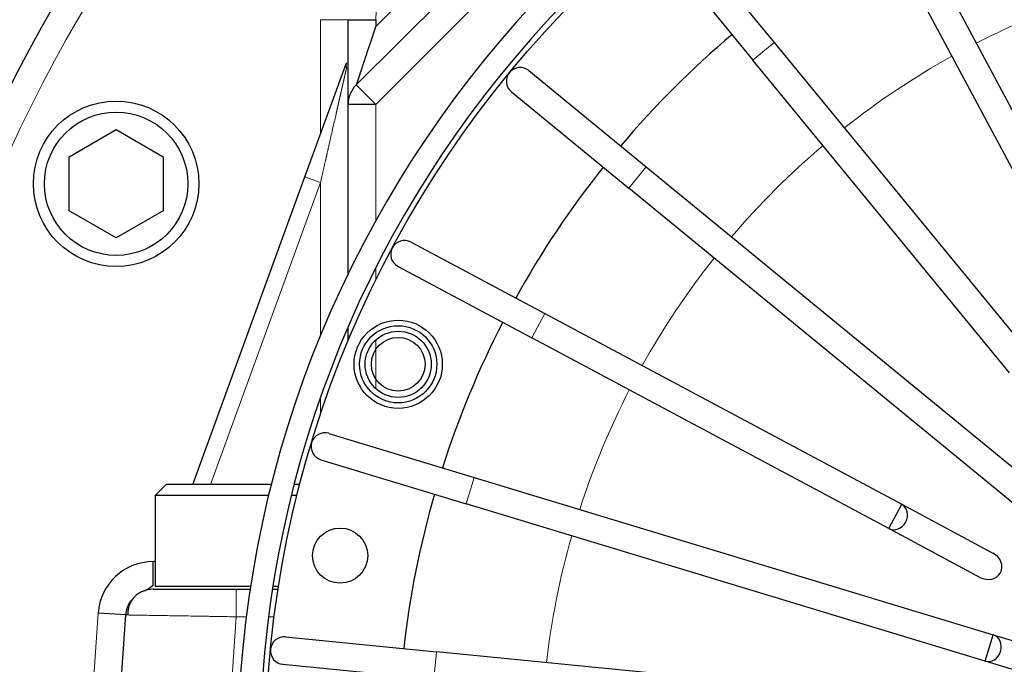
# Model space of a CAD drawing. Header units: millimetres. Extents: x 0 to 29700, y -16 to 21000.
# Tile 230 of 256: x 14500 to 14679, y 8836 to 8953. Entities that reach past the tile are written whole.
import ezdxf

# ---------------------------------------------------------------- set-up
doc = ezdxf.new("R2010")
doc.units = ezdxf.units.MM
doc.layers.add('1', color=7, linetype='Continuous', true_color=0xffffff)

msp = doc.modelspace()

# ---------------------------------------------------------------- linework, layer by layer
at = {"layer": '1', "color": 2, "linetype": 'Continuous', "lineweight": 25}
for p, q in [((14561.443, 8941.256), (14610.556, 8990.369)), ((14619.79, 8970.182), (14637.236, 8948.925)), ((14615.925, 8967.01), (14633.371, 8945.753)), ((14664.402, 8966.487), (14710.764, 8879.751)), ((14706.354, 8877.394), (14659.993, 8964.13)), ((14559.978, 8953.085), (14564.978, 8953.085)), ((14559.978, 8951.863), (14559.978, 8953.085)), ((14564.978, 8953.085), (14564.978, 8951.863)), ((14559.978, 8937.721), (14559.978, 8951.863)), ((14637.236, 8948.925), (14683.768, 8892.225)), ((14679.903, 8889.053), (14633.371, 8945.753)), ((14552.159, 8924.608), (14559.677, 8945.262)), ((14592.76, 8943.845), (14614.017, 8926.399)), ((14561.443, 8941.256), (14564.978, 8937.721)), ((14589.588, 8939.98), (14610.845, 8922.534)), ((14564.978, 8937.721), (14559.978, 8937.721)), ((14559.978, 8906.97), (14559.978, 8937.721)), ((14509.433, 8928.241), (14517.933, 8933.148)), ((14517.933, 8933.148), (14526.433, 8928.241)), ((14509.433, 8918.426), (14509.433, 8928.241)), ((14526.433, 8928.241), (14526.433, 8918.426)), ((14614.017, 8926.399), (14690.042, 8864.007)), ((14531.844, 8868.792), (14552.159, 8924.608)), ((14686.87, 8860.142), (14610.845, 8922.534)), ((14517.933, 8913.518), (14509.433, 8918.426)), ((14526.433, 8918.426), (14517.933, 8913.518)), ((14571.387, 8912.741), (14595.64, 8899.777)), ((14569.03, 8908.331), (14593.283, 8895.368)), ((14595.64, 8899.777), (14660.328, 8865.2)), ((14559.978, 8894.792), (14559.978, 8897.354)), ((14657.971, 8860.791), (14593.283, 8895.368)), ((14556.493, 8878.064), (14582.809, 8870.081)), ((14555.041, 8873.279), (14581.357, 8865.296)), ((14582.809, 8870.081), (14676.923, 8841.532)), ((14526.978, 8868.792), (14524.978, 8866.792)), ((14546.072, 8868.792), (14526.978, 8868.792)), ((14551.235, 8868.792), (14550.201, 8868.792)), ((14545.578, 8866.792), (14524.978, 8866.792)), ((14524.978, 8866.792), (14524.978, 8850.292)), ((14550.726, 8866.792), (14549.696, 8866.792)), ((14675.472, 8836.747), (14581.357, 8865.296)), ((14657.971, 8860.791), (14660.328, 8865.2)), ((14660.328, 8865.2), (14676.876, 8856.355)), ((14674.519, 8851.946), (14657.971, 8860.791)), ((14524.656, 8850.486), (14524.656, 8854.792)), ((14524.656, 8849.897), (14524.656, 8849.792)), ((14524.656, 8849.792), (14539.689, 8849.792)), ((14542.317, 8850.292), (14524.978, 8850.292)), ((14539.689, 8849.792), (14542.241, 8849.792)), ((14546.288, 8849.792), (14547.3, 8849.792)), ((14547.378, 8850.292), (14546.365, 8850.292)), ((14519.667, 8845.124), (14514.678, 8845.457)), ((14517.978, 8819.792), (14519.667, 8845.124)), ((14548.65, 8841.148), (14576.018, 8838.453)), ((14675.472, 8836.747), (14676.923, 8841.532)), ((14676.923, 8841.532), (14694.879, 8836.085)), ((14649.014, 8831.263), (14576.018, 8838.453)), ((14693.428, 8831.3), (14675.472, 8836.747)), ((14548.16, 8836.172), (14575.528, 8833.477))]:
    msp.add_line(p, q, dxfattribs=at)
at = {"layer": '1', "color": 4, "linetype": 'Continuous', "lineweight": 13}
for p, q in [((14617.179, 8989.922), (14564.978, 8937.721)), ((14564.978, 8951.863), (14592.086, 8978.971)), ((14559.978, 8953.085), (14554.978, 8953.085)), ((14554.978, 8932.353), (14554.978, 8953.085)), ((14637.236, 8948.925), (14633.371, 8945.753)), ((14564.978, 8937.721), (14564.978, 8916.615)), ((14614.017, 8926.399), (14610.845, 8922.534)), ((14552.159, 8924.608), (14554.978, 8923.582)), ((14554.978, 8923.582), (14535.036, 8868.793)), ((14554.978, 8895.784), (14554.978, 8923.582)), ((14564.978, 8908.058), (14564.978, 8905.814)), ((14595.64, 8899.777), (14593.283, 8895.368)), ((14564.978, 8894.986), (14564.978, 8886.192)), ((14554.978, 8881.436), (14554.978, 8884.531)), ((14582.809, 8870.081), (14581.357, 8865.296)), ((14524.656, 8854.792), (14524.978, 8854.792)), ((14539.689, 8849.792), (14539.689, 8844.792)), ((14512.967, 8819.792), (14514.678, 8845.457)), ((14539.689, 8844.792), (14538.022, 8819.792)), ((14541.547, 8844.792), (14539.689, 8844.792)), ((14546.587, 8844.792), (14545.579, 8844.792)), ((14576.018, 8838.453), (14575.528, 8833.477))]:
    msp.add_line(p, q, dxfattribs=at)
at = {"layer": '1', "color": 2, "linetype": 'Continuous', "lineweight": 25}
for centre, radius in [((14739.978, 8819.792), 195), ((14517.933, 8923.333), 15), ((14517.933, 8923.333), 13), ((14569.06, 8890.588), 8), ((14569.06, 8890.588), 7), ((14569.06, 8890.588), 6), ((14569.06, 8890.588), 4.866), ((14558.533, 8855.884), 5)]:
    msp.add_circle(centre, radius, dxfattribs=at)
for centre, radius, start, end in [((14739.978, 8819.792), 694, 2.77875, 221.743125), ((14739.978, 8819.792), 689, 90, 221.776875), ((14739.978, 8819.792), 683, 2.82375, 222.22125), ((14739.978, 8819.792), 322, 349.41938, 203.94562), ((14739.978, 8819.792), 320, 90, 204.10875), ((14739.978, 8819.792), 270, 117.64406, 180), ((14739.978, 8819.792), 200, 102.99937, 270), ((14739.978, 8819.792), 196, 103.26937, 270), ((14739.978, 8819.792), 171, 130.2075, 139.78687), ((14591.174, 8941.913), 2.5, 50.625, 230.625), ((14564.978, 8937.721), 5, 135, 180), ((14739.978, 8819.792), 171, 141.4575, 151.03687), ((14570.208, 8910.536), 2.5, 61.875, 241.875), ((14739.978, 8819.792), 171, 152.7075, 162.28688), ((14555.767, 8875.672), 2.5, 73.125, 253.125), ((14739.978, 8819.792), 171, 163.9575, 173.53687), ((14524.656, 8844.792), 10, 90, 176.18593), ((14524.656, 8844.792), 5, 90, 111.02398), ((14524.656, 8844.792), 5, 144.79136, 176.18593), ((14548.405, 8838.66), 2.5, 84.375, 264.375)]:
    msp.add_arc(centre, radius, start, end, dxfattribs=at)
at = {"layer": '1', "color": 4, "linetype": 'Continuous', "lineweight": 13}
for centre, radius, start, end in [((14739.978, 8819.792), 265, 117.52875, 180), ((14586.978, 8953.085), 22, 113.4159, 180), ((14739.978, 8819.792), 145, 107.85938, 117.135), ((14739.978, 8819.792), 145, 119.10937, 128.385), ((14739.978, 8819.792), 145, 130.35938, 139.635), ((14739.978, 8819.792), 145, 141.60938, 150.885), ((14739.978, 8819.792), 145, 152.85937, 162.135), ((14739.978, 8819.792), 145, 164.10938, 173.385)]:
    msp.add_arc(centre, radius, start, end, dxfattribs=at)
at = {"layer": '1', "color": 2, "linetype": 'Continuous', "lineweight": 25}
for centre, major_axis, ratio, start_param, end_param in [((14562.496, 8944.236), (2.819, -1.026), 0.6847911, 3.1415927, 3.6301259), ((14659.149, 8862.996), (1.178, 2.205), 0.8660254, 3.1415927, 6.2831853), ((14675.698, 8854.15), (2.546, -1.361), 0.8660254, 4.712389, 7.8539816), ((14676.197, 8839.14), (0.726, 2.392), 0.8660254, 3.1415927, 6.2831853)]:
    msp.add_ellipse(centre, major_axis=major_axis, ratio=ratio, start_param=start_param, end_param=end_param, dxfattribs=at)
for points, knots in [([(14564.978, 8951.863), (14564.97, 8951.838), (14564.954, 8951.79), (14564.929, 8951.716), (14564.905, 8951.644), (14564.881, 8951.572), (14564.857, 8951.5), (14564.834, 8951.429), (14564.81, 8951.359), (14564.787, 8951.289), (14564.764, 8951.219), (14564.741, 8951.151), (14564.718, 8951.082), (14564.696, 8951.014), (14564.674, 8950.947), (14564.651, 8950.88), (14564.629, 8950.814), (14564.608, 8950.748), (14564.586, 8950.683), (14564.565, 8950.618), (14564.543, 8950.554), (14564.522, 8950.49), (14564.501, 8950.427), (14564.48, 8950.364), (14564.46, 8950.302), (14564.439, 8950.241), (14564.419, 8950.18), (14564.399, 8950.119), (14564.379, 8950.059), (14564.359, 8950), (14564.34, 8949.941), (14564.32, 8949.883), (14564.301, 8949.825), (14564.282, 8949.768), (14564.263, 8949.711), (14564.244, 8949.655), (14564.226, 8949.599), (14564.207, 8949.544), (14564.189, 8949.489), (14564.171, 8949.435), (14564.153, 8949.381), (14564.136, 8949.328), (14564.118, 8949.276), (14564.101, 8949.224), (14564.083, 8949.172), (14564.066, 8949.121), (14564.05, 8949.071), (14564.033, 8949.021), (14564.016, 8948.972), (14564, 8948.923), (14563.984, 8948.875), (14563.968, 8948.827), (14563.952, 8948.78), (14563.936, 8948.733), (14563.921, 8948.687), (14563.906, 8948.641), (14563.89, 8948.596), (14563.876, 8948.552), (14563.861, 8948.508), (14563.846, 8948.464), (14563.832, 8948.421), (14563.817, 8948.379), (14563.803, 8948.337), (14563.789, 8948.295), (14563.776, 8948.254), (14563.762, 8948.214), (14563.749, 8948.174), (14563.736, 8948.135), (14563.723, 8948.096), (14563.71, 8948.058), (14563.697, 8948.02), (14563.685, 8947.983), (14563.672, 8947.946), (14563.66, 8947.91), (14563.648, 8947.874), (14563.637, 8947.839), (14563.59, 8947.7), (14563.511, 8947.46), (14563.399, 8947.124), (14563.291, 8946.799), (14563.186, 8946.485), (14563.085, 8946.182), (14562.988, 8945.89), (14562.894, 8945.608), (14562.804, 8945.338), (14562.717, 8945.079), (14562.634, 8944.83), (14562.555, 8944.592), (14562.495, 8944.414), (14562.454, 8944.29), (14562.43, 8944.219), (14562.406, 8944.148), (14562.383, 8944.077), (14562.36, 8944.008), (14562.337, 8943.94), (14562.315, 8943.872), (14562.293, 8943.805), (14562.271, 8943.739), (14562.249, 8943.674), (14562.228, 8943.61), (14562.207, 8943.547), (14562.187, 8943.484), (14562.166, 8943.423), (14562.146, 8943.362), (14562.127, 8943.302), (14562.107, 8943.243), (14562.088, 8943.185), (14562.069, 8943.127), (14562.05, 8943.071), (14562.032, 8943.015), (14562.014, 8942.961), (14561.996, 8942.907), (14561.979, 8942.854), (14561.961, 8942.801), (14561.944, 8942.75), (14561.928, 8942.7), (14561.911, 8942.65), (14561.895, 8942.601), (14561.88, 8942.554), (14561.864, 8942.507), (14561.849, 8942.461), (14561.834, 8942.415), (14561.819, 8942.371), (14561.805, 8942.327), (14561.791, 8942.285), (14561.777, 8942.243), (14561.763, 8942.202), (14561.75, 8942.162), (14561.737, 8942.123), (14561.724, 8942.085), (14561.712, 8942.047), (14561.699, 8942.011), (14561.688, 8941.975), (14561.676, 8941.94), (14561.665, 8941.906), (14561.653, 8941.873), (14561.643, 8941.841), (14561.632, 8941.81), (14561.622, 8941.779), (14561.612, 8941.75), (14561.602, 8941.721), (14561.593, 8941.693), (14561.584, 8941.666), (14561.575, 8941.64), (14561.566, 8941.615), (14561.558, 8941.59), (14561.55, 8941.567), (14561.542, 8941.544), (14561.535, 8941.522), (14561.528, 8941.501), (14561.521, 8941.481), (14561.514, 8941.462), (14561.508, 8941.444), (14561.502, 8941.426), (14561.496, 8941.41), (14561.491, 8941.394), (14561.486, 8941.379), (14561.481, 8941.365), (14561.476, 8941.352), (14561.472, 8941.339), (14561.468, 8941.328), (14561.464, 8941.317), (14561.461, 8941.307), (14561.457, 8941.299), (14561.455, 8941.29), (14561.452, 8941.283), (14561.45, 8941.277), (14561.448, 8941.271), (14561.446, 8941.267), (14561.445, 8941.263), (14561.444, 8941.26), (14561.443, 8941.258), (14561.443, 8941.257), (14561.443, 8941.256)], [0, 0, 0, 0, 0.0058922, 0.0117429, 0.0175521, 0.0233198, 0.029046, 0.0347307, 0.0403738, 0.0459754, 0.0515355, 0.0570542, 0.0625312, 0.0679668, 0.0733609, 0.0787134, 0.0840245, 0.089294, 0.094522, 0.0997086, 0.1048536, 0.109957, 0.115019, 0.1200395, 0.1250185, 0.1299559, 0.1348519, 0.1397063, 0.1445193, 0.1492907, 0.1540206, 0.158709, 0.163356, 0.1679614, 0.1725253, 0.1770477, 0.1815286, 0.185968, 0.1903659, 0.1947223, 0.1990372, 0.2033106, 0.2075425, 0.2117329, 0.2158818, 0.2199892, 0.2240551, 0.2280795, 0.2320624, 0.2360039, 0.2399038, 0.2437622, 0.2475792, 0.2513546, 0.2550886, 0.2587811, 0.2624321, 0.2660416, 0.2696096, 0.2731362, 0.2766212, 0.2800648, 0.2834669, 0.2868275, 0.2901467, 0.2934243, 0.2966605, 0.2998552, 0.3030085, 0.3061202, 0.3091905, 0.3122194, 0.3152067, 0.3181526, 0.3210571, 0.3239201, 0.3267416, 0.3550222, 0.3825216, 0.4092415, 0.4351835, 0.4603492, 0.4847405, 0.5083597, 0.531209, 0.553291, 0.5746085, 0.5951647, 0.6149631, 0.6213482, 0.6276805, 0.6339603, 0.6401876, 0.6463628, 0.6524859, 0.6585571, 0.6645766, 0.6705446, 0.6764614, 0.682327, 0.6881418, 0.6939058, 0.6996194, 0.7052828, 0.7108962, 0.7164598, 0.7219739, 0.7274387, 0.7328545, 0.7382215, 0.74354, 0.7488103, 0.7540327, 0.7592075, 0.7643349, 0.7694153, 0.774449, 0.7794364, 0.7843777, 0.7892733, 0.7941235, 0.7989288, 0.8036895, 0.808406, 0.8130786, 0.8177079, 0.8222942, 0.8268379, 0.8313396, 0.8357996, 0.8402184, 0.8445965, 0.8489344, 0.8532327, 0.8574918, 0.8617123, 0.8658947, 0.8700396, 0.8741476, 0.8782193, 0.8822554, 0.8862564, 0.890223, 0.8941558, 0.8980557, 0.9019231, 0.905759, 0.909564, 0.9133389, 0.9170844, 0.9208014, 0.9244907, 0.928153, 0.9317893, 0.9354004, 0.9389872, 0.9425506, 0.9460916, 0.949611, 0.9531098, 0.9565891, 0.9600497, 0.9634927, 0.9669192, 0.9703301, 0.9737265, 0.9771095, 0.9804802, 0.9838396, 0.9871889, 0.9905291, 0.9938613, 1, 1, 1, 1]), ([(14522.884, 8849.467), (14522.416, 8849.285), (14521.579, 8848.813), (14520.614, 8847.744), (14520.079, 8846.457), (14520.015, 8845.57), (14520.053, 8845.118)], [0, 0, 0, 0, 0.247866, 0.5027319, 0.7559645, 1, 1, 1, 1]), ([(14522.93, 8849.484), (14522.941, 8849.489), (14522.963, 8849.497), (14522.996, 8849.509), (14523.026, 8849.521), (14523.054, 8849.532), (14523.079, 8849.542), (14523.103, 8849.552), (14523.124, 8849.561), (14523.153, 8849.573), (14523.19, 8849.588), (14523.235, 8849.608), (14523.278, 8849.628), (14523.32, 8849.647), (14523.348, 8849.66), (14523.361, 8849.667)], [0, 0, 0, 0, 0.0807551, 0.1562945, 0.2266183, 0.2917263, 0.3516188, 0.4062956, 0.4557568, 0.5000024, 0.6090021, 0.7135008, 0.8134994, 0.9089988, 1, 1, 1, 1]), ([(14523.361, 8849.667), (14523.365, 8849.669), (14523.373, 8849.672), (14523.386, 8849.678), (14523.399, 8849.685), (14523.412, 8849.691), (14523.425, 8849.698), (14523.438, 8849.704), (14523.452, 8849.711), (14523.466, 8849.718), (14523.48, 8849.726), (14523.495, 8849.733), (14523.51, 8849.741), (14523.525, 8849.748), (14523.54, 8849.756), (14523.555, 8849.765), (14523.571, 8849.773), (14523.587, 8849.782), (14523.603, 8849.79), (14523.619, 8849.799), (14523.636, 8849.808), (14523.652, 8849.818), (14523.669, 8849.827), (14523.687, 8849.837), (14523.704, 8849.847), (14523.722, 8849.858), (14523.74, 8849.868), (14523.758, 8849.879), (14523.776, 8849.89), (14523.795, 8849.901), (14523.813, 8849.912), (14523.832, 8849.924), (14523.851, 8849.936), (14523.871, 8849.948), (14523.89, 8849.96), (14523.91, 8849.973), (14523.93, 8849.986), (14523.95, 8849.999), (14523.97, 8850.012), (14523.991, 8850.026), (14524.011, 8850.04), (14524.032, 8850.054), (14524.053, 8850.068), (14524.074, 8850.083), (14524.095, 8850.098), (14524.117, 8850.114), (14524.138, 8850.129), (14524.16, 8850.145), (14524.182, 8850.161), (14524.204, 8850.178), (14524.226, 8850.194), (14524.249, 8850.211), (14524.271, 8850.229), (14524.294, 8850.247), (14524.317, 8850.265), (14524.34, 8850.283), (14524.363, 8850.302), (14524.386, 8850.321), (14524.409, 8850.34), (14524.432, 8850.359), (14524.456, 8850.379), (14524.479, 8850.4), (14524.503, 8850.42), (14524.527, 8850.441), (14524.551, 8850.463), (14524.575, 8850.484), (14524.599, 8850.506), (14524.615, 8850.521), (14524.623, 8850.529), (14524.623, 8850.529)], [0, 0, 0, 0, 0.0134377, 0.0269205, 0.0404487, 0.0540227, 0.0676431, 0.0813101, 0.0950243, 0.1087859, 0.1225955, 0.1364534, 0.1503599, 0.1643155, 0.1783206, 0.1923755, 0.2064806, 0.2206362, 0.2348428, 0.2491007, 0.2634102, 0.2777718, 0.2921857, 0.3066523, 0.321172, 0.335745, 0.3503718, 0.3650526, 0.3797878, 0.3945777, 0.4094226, 0.4243228, 0.4392787, 0.4542906, 0.4693587, 0.4844834, 0.499665, 0.5149037, 0.5301999, 0.5455539, 0.5609658, 0.5764361, 0.591965, 0.6075528, 0.6231997, 0.638906, 0.654672, 0.670498, 0.6863841, 0.7023308, 0.7183381, 0.7344065, 0.750536, 0.7667271, 0.7829798, 0.7992945, 0.8156714, 0.8321108, 0.8486128, 0.8651777, 0.8818057, 0.8984971, 0.9152521, 0.9320708, 0.9489536, 0.9659006, 0.982912, 0.9999881, 1, 1, 1, 1])]:
    msp.add_open_spline(points, degree=3, knots=knots, dxfattribs=at)
at = {"layer": '1', "color": 4, "linetype": 'Continuous', "lineweight": 13}
for points, knots in [([(14559.677, 8944.236), (14559.674, 8944.225), (14559.669, 8944.204), (14559.662, 8944.171), (14559.654, 8944.138), (14559.647, 8944.104), (14559.639, 8944.07), (14559.631, 8944.036), (14559.623, 8944.001), (14559.615, 8943.966), (14559.607, 8943.93), (14559.599, 8943.894), (14559.59, 8943.857), (14559.582, 8943.82), (14559.574, 8943.782), (14559.565, 8943.744), (14559.556, 8943.706), (14559.548, 8943.667), (14559.539, 8943.628), (14559.53, 8943.588), (14559.521, 8943.548), (14559.511, 8943.507), (14559.502, 8943.466), (14559.493, 8943.425), (14559.483, 8943.383), (14559.474, 8943.341), (14559.464, 8943.298), (14559.454, 8943.255), (14559.444, 8943.211), (14559.434, 8943.167), (14559.424, 8943.122), (14559.414, 8943.077), (14559.404, 8943.032), (14559.394, 8942.986), (14559.383, 8942.94), (14559.373, 8942.893), (14559.362, 8942.846), (14559.351, 8942.798), (14559.34, 8942.75), (14559.329, 8942.702), (14559.318, 8942.653), (14559.307, 8942.604), (14559.296, 8942.554), (14559.284, 8942.503), (14559.273, 8942.453), (14559.261, 8942.402), (14559.25, 8942.35), (14559.238, 8942.298), (14559.226, 8942.246), (14559.214, 8942.193), (14559.202, 8942.14), (14559.19, 8942.086), (14559.178, 8942.032), (14559.165, 8941.977), (14559.153, 8941.922), (14559.14, 8941.867), (14559.127, 8941.811), (14559.115, 8941.754), (14559.102, 8941.697), (14559.089, 8941.64), (14559.076, 8941.583), (14559.062, 8941.524), (14559.049, 8941.466), (14559.036, 8941.407), (14559.022, 8941.347), (14559.009, 8941.288), (14558.995, 8941.227), (14558.981, 8941.167), (14558.967, 8941.105), (14558.953, 8941.044), (14558.939, 8940.982), (14558.925, 8940.919), (14558.91, 8940.856), (14558.896, 8940.793), (14558.881, 8940.729), (14558.867, 8940.665), (14558.852, 8940.6), (14558.837, 8940.535), (14558.822, 8940.469), (14558.807, 8940.403), (14558.792, 8940.337), (14558.777, 8940.27), (14558.762, 8940.203), (14558.746, 8940.135), (14558.731, 8940.067), (14558.715, 8939.998), (14558.699, 8939.929), (14558.683, 8939.86), (14558.667, 8939.79), (14558.651, 8939.719), (14558.635, 8939.648), (14558.619, 8939.577), (14558.603, 8939.506), (14558.586, 8939.433), (14558.569, 8939.361), (14558.553, 8939.288), (14558.536, 8939.214), (14558.519, 8939.141), (14558.502, 8939.066), (14558.485, 8938.991), (14558.468, 8938.916), (14558.451, 8938.841), (14558.433, 8938.765), (14558.416, 8938.688), (14558.398, 8938.611), (14558.381, 8938.534), (14558.363, 8938.456), (14558.345, 8938.378), (14558.327, 8938.299), (14558.309, 8938.22), (14558.291, 8938.14), (14558.272, 8938.06), (14558.254, 8937.98), (14558.236, 8937.899), (14558.217, 8937.817), (14558.198, 8937.736), (14558.18, 8937.653), (14558.161, 8937.571), (14558.142, 8937.488), (14558.123, 8937.404), (14558.104, 8937.32), (14558.084, 8937.236), (14558.065, 8937.151), (14558.046, 8937.066), (14558.026, 8936.98), (14558.006, 8936.894), (14557.987, 8936.807), (14557.967, 8936.72), (14557.947, 8936.633), (14557.927, 8936.545), (14557.907, 8936.457), (14557.887, 8936.368), (14557.866, 8936.279), (14557.775, 8935.877), (14557.606, 8935.133), (14557.353, 8934.019), (14557.08, 8932.819), (14556.787, 8931.534), (14556.574, 8930.598), (14556.447, 8930.039), (14556.412, 8929.883), (14556.375, 8929.722), (14556.337, 8929.555), (14556.298, 8929.382), (14556.257, 8929.204), (14556.216, 8929.02), (14556.173, 8928.831), (14556.129, 8928.637), (14556.083, 8928.436), (14556.037, 8928.231), (14555.989, 8928.019), (14555.939, 8927.803), (14555.889, 8927.58), (14555.837, 8927.352), (14555.784, 8927.119), (14555.729, 8926.88), (14555.674, 8926.635), (14555.617, 8926.385), (14555.559, 8926.13), (14555.499, 8925.868), (14555.438, 8925.602), (14555.376, 8925.33), (14555.313, 8925.052), (14555.248, 8924.769), (14555.182, 8924.48), (14555.115, 8924.185), (14555.047, 8923.886), (14555.001, 8923.684), (14554.978, 8923.582)], [0, 0, 0, 0, 0.0017904, 0.0035984, 0.0054241, 0.0072676, 0.0091289, 0.011008, 0.0129051, 0.0148201, 0.0167531, 0.0187041, 0.0206733, 0.0226605, 0.0246659, 0.0266896, 0.0287315, 0.0307917, 0.0328702, 0.0349671, 0.0370824, 0.0392161, 0.0413683, 0.043539, 0.0457283, 0.0479361, 0.0501625, 0.0524075, 0.0546712, 0.0569536, 0.0592547, 0.0615745, 0.0639131, 0.0662704, 0.0686466, 0.0710417, 0.0734556, 0.0758883, 0.07834, 0.0808107, 0.0833002, 0.0858088, 0.0883363, 0.0908829, 0.0934485, 0.0960332, 0.0986369, 0.1012597, 0.1039017, 0.1065627, 0.1092429, 0.1119423, 0.1146609, 0.1173986, 0.1201556, 0.1229318, 0.1257272, 0.1285419, 0.1313759, 0.1342291, 0.1371017, 0.1399935, 0.1429047, 0.1458353, 0.1487852, 0.1517544, 0.1547431, 0.1577511, 0.1607786, 0.1638254, 0.1668917, 0.1699775, 0.1730826, 0.1762073, 0.1793514, 0.182515, 0.1856981, 0.1889007, 0.1921228, 0.1953644, 0.1986256, 0.2019063, 0.2052066, 0.2085264, 0.2118658, 0.2152247, 0.2186033, 0.2220014, 0.2254192, 0.2288566, 0.2323136, 0.2357902, 0.2392864, 0.2428023, 0.2463379, 0.2498931, 0.253468, 0.2570625, 0.2606768, 0.2643107, 0.2679643, 0.2716376, 0.2753306, 0.2790433, 0.2827758, 0.286528, 0.2902999, 0.2940916, 0.297903, 0.3017341, 0.305585, 0.3094557, 0.3133461, 0.3172563, 0.3211863, 0.3251361, 0.3291057, 0.333095, 0.3371042, 0.3411332, 0.3451819, 0.3492505, 0.3533389, 0.3574472, 0.3615752, 0.3657231, 0.3698909, 0.3740785, 0.3782859, 0.3825132, 0.3867603, 0.3910274, 0.3953142, 0.399621, 0.448963, 0.5022745, 0.5595589, 0.6208191, 0.6860577, 0.6932127, 0.7006299, 0.7083092, 0.7162507, 0.7244544, 0.7329203, 0.7416483, 0.7506386, 0.759891, 0.7694056, 0.7791824, 0.7892214, 0.7995225, 0.8100859, 0.8209114, 0.8319992, 0.8433491, 0.8549613, 0.8668356, 0.8789722, 0.8913709, 0.9040318, 0.916955, 0.9301403, 0.9435878, 0.9572976, 0.9712695, 0.9855037, 1, 1, 1, 1]), ([(14539.689, 8844.792), (14539.253, 8844.799), (14538.831, 8844.806), (14538.016, 8844.82), (14537.622, 8844.826), (14536.864, 8844.839), (14536.5, 8844.845), (14535.802, 8844.857), (14535.468, 8844.863), (14534.83, 8844.873), (14534.526, 8844.878), (14533.948, 8844.888), (14533.673, 8844.892), (14533.154, 8844.901), (14532.908, 8844.905), (14532.562, 8844.91), (14532.394, 8844.913), (14532.207, 8844.916), (14532.116, 8844.918), (14532.071, 8844.918), (14532.049, 8844.919), (14532.038, 8844.919), (14532.032, 8844.919), (14532.03, 8844.919), (14532.028, 8844.919), (14532.028, 8844.919), (14532.027, 8844.919), (14532.027, 8844.919), (14532.026, 8844.919), (14532.026, 8844.919), (14531.362, 8844.93), (14530.727, 8844.941), (14529.519, 8844.961), (14528.947, 8844.97), (14527.864, 8844.988), (14527.354, 8844.997), (14526.636, 8845.009), (14526.405, 8845.013), (14526.069, 8845.018), (14525.903, 8845.021), (14525.716, 8845.024), (14525.623, 8845.026), (14525.577, 8845.026), (14525.554, 8845.027), (14525.543, 8845.027), (14525.537, 8845.027), (14525.534, 8845.027), (14525.533, 8845.027), (14525.532, 8845.027), (14525.532, 8845.027), (14525.531, 8845.027), (14525.043, 8845.035), (14524.582, 8845.043), (14523.722, 8845.057), (14523.322, 8845.064), (14522.583, 8845.077), (14522.244, 8845.083), (14521.63, 8845.093), (14521.354, 8845.098), (14520.866, 8845.106), (14520.653, 8845.109), (14520.29, 8845.115), (14520.14, 8845.117), (14519.901, 8845.121), (14519.813, 8845.122), (14519.696, 8845.124), (14519.667, 8845.124), (14519.667, 8845.124)], [0, 0, 0, 0, 0.0312756, 0.0312756, 0.0625511, 0.0625511, 0.0938267, 0.0938267, 0.1251023, 0.1251023, 0.1563779, 0.1563779, 0.1876534, 0.1876534, 0.218929, 0.218929, 0.2345668, 0.2423857, 0.2462952, 0.2482499, 0.2492272, 0.2497159, 0.2499603, 0.2500824, 0.2501435, 0.2501741, 0.2501893, 0.250197, 0.250197, 0.2502046, 0.2502046, 0.3127557, 0.3127557, 0.3753069, 0.3753069, 0.437858, 0.437858, 0.4691336, 0.4691336, 0.4847714, 0.4925903, 0.4964998, 0.4984545, 0.4994318, 0.4999205, 0.5001649, 0.500287, 0.5003481, 0.5003787, 0.5003787, 0.5004092, 0.5004092, 0.5629603, 0.5629603, 0.6255115, 0.6255115, 0.6880626, 0.6880626, 0.7506138, 0.7506138, 0.8131649, 0.8131649, 0.8757161, 0.8757161, 0.9382672, 0.9382672, 1, 1, 1, 1])]:
    msp.add_open_spline(points, degree=3, knots=knots, dxfattribs=at)

doc.saveas('drawing.dxf')
